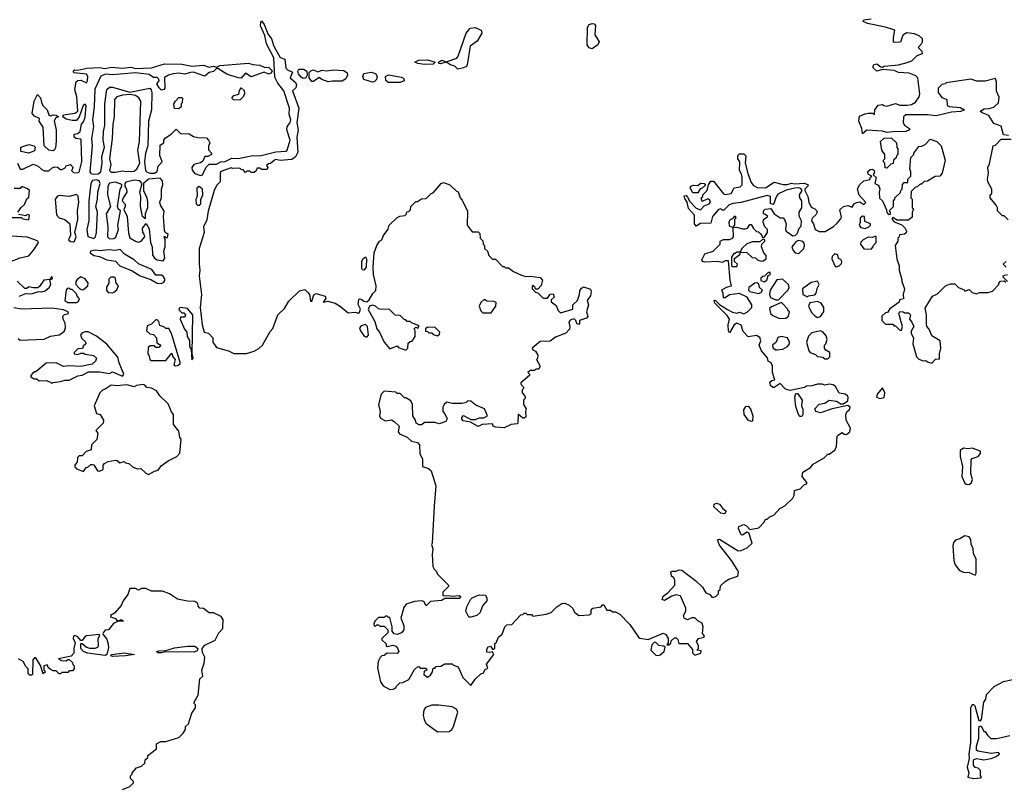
# Model space of a CAD drawing. Extents: x 2386897 to 2565480, y 579156 to 761880.
# Tile 88 of 191: x 2474272 to 2481087, y 657001 to 662328. Entities that reach past the tile are written whole.
import ezdxf

# ---------------------------------------------------------------- set-up
doc = ezdxf.new("R2010")
doc.units = 0

msp = doc.modelspace()

# ---------------------------------------------------------------- linework, layer by layer
at = {"layer": '0CON10XD'}
for points in [[(2475525, 661336.7), (2475477.5, 661325), (2475463.8, 661305), (2475466.1, 661286.1), (2475485, 661262.5), (2475525, 661250), (2475536.7, 661255), (2475562.9, 661307.1), (2475585, 661328), (2475635, 661327.3), (2475665, 661343.1), (2475695, 661346.9), (2475740, 661370), (2475785, 661366.5), (2475885, 661389.1), (2475935, 661386.7), (2476045, 661414.5), (2476115, 661418), (2476124.2, 661425.8), (2476144.2, 661495), (2476120.8, 661565), (2476122.9, 661587.1), (2476145, 661616.7), (2476150, 661635), (2476137.5, 661675), (2476140, 661715), (2476100, 661835), (2476058.6, 661888.6), (2476039.5, 661929.5), (2476031.4, 662065), (2475981.3, 662161.3), (2475969.4, 662219.4), (2475939.4, 662285), (2475940.6, 662309.4), (2475945, 662320), (2475964.2, 662295), (2475989.7, 662229.7), (2476015.5, 662195.5), (2476031.4, 662145), (2476075, 662067.5), (2476107.5, 662055), (2476115, 661993.3), (2476125, 661982), (2476160, 661965), (2476143.8, 661925), (2476180, 661895), (2476189.3, 661879.3), (2476183.8, 661856.2), (2476161.2, 661835), (2476203.3, 661715), (2476191.5, 661615), (2476198.9, 661565), (2476191.5, 661515), (2476198.6, 661411.4), (2476180.8, 661379.2), (2476155, 661361.2), (2476075, 661353.8), (2476045, 661360), (2476035, 661356.2), (2476008.3, 661331.7), (2475995, 661330), (2475981.7, 661318.3), (2475990, 661305), (2475985, 661290), (2475945, 661290), (2475935, 661300), (2475915, 661300), (2475908.3, 661281.7), (2475895, 661270), (2475875, 661270), (2475865, 661280), (2475845, 661280), (2475835, 661270), (2475818.3, 661288.3), (2475805, 661290), (2475795, 661300), (2475745, 661297.5), (2475735, 661302.5), (2475665, 661277.5), (2475660, 661265), (2475660, 661205), (2475635, 661180), (2475617.5, 661145), (2475577.7, 661002.3), (2475567.8, 660942.2), (2475544.3, 660895), (2475548.8, 660855), (2475513.6, 660745), (2475513.6, 660635), (2475520, 660595), (2475515.7, 660555), (2475530.8, 660425), (2475521.9, 660335), (2475534.3, 660215), (2475550, 660165), (2475578.3, 660158.3), (2475610, 660125), (2475610, 660095), (2475635, 660060), (2475717, 660037), (2475755, 660017.5), (2475843, 660017), (2475895, 660033.3), (2475928.3, 660051.7), (2475953.3, 660075), (2476005, 660170), (2476025, 660190), (2476060, 660285), (2476105, 660330), (2476135, 660380), (2476208.3, 660451.7), (2476245, 660460), (2476265, 660442.5), (2476277.5, 660425), (2476285, 660380), (2476295, 660380), (2476307.5, 660422.5), (2476325, 660432.5), (2476387.5, 660415), (2476391.7, 660398.3), (2476373, 660373), (2476405, 660380), (2476455, 660366.7), (2476493.6, 660343.6), (2476545, 660300), (2476595, 660302.5), (2476615, 660297.5), (2476625, 660302.5), (2476631.2, 660325), (2476615.7, 660355.7), (2476619.2, 660390.8), (2476625, 660396.7), (2476635, 660394.2), (2476655, 660380), (2476675, 660376.2), (2476691.7, 660388.3), (2476717, 660433), (2476737, 660453), (2476740, 660485), (2476721.2, 660565), (2476718.8, 660615), (2476726.7, 660715), (2476743.3, 660765), (2476762.5, 660795), (2476780, 660805), (2476790, 660835), (2476821.7, 660878.3), (2476830, 660905), (2476883, 660957), (2476903, 660967), (2476938.3, 660971.7), (2476950, 660985), (2476951.7, 660998.3), (2476965, 661000), (2476978.3, 661011.7), (2476980, 661035), (2477015, 661070), (2477025, 661070), (2477053, 661087), (2477085, 661090), (2477120, 661125), (2477135, 661130), (2477190, 661195), (2477205, 661200), (2477250, 661185), (2477295, 661140), (2477307, 661137), (2477320, 661095), (2477335, 661080), (2477371.7, 661001.7), (2477370, 660905), (2477405, 660860), (2477445, 660860), (2477458.3, 660848.3), (2477460, 660815), (2477477, 660797), (2477480, 660775), (2477490, 660765), (2477490, 660745), (2477510, 660725), (2477520, 660695), (2477545, 660670), (2477565, 660670), (2477615, 660620), (2477625, 660620), (2477635, 660610), (2477655, 660610), (2477690, 660585), (2477745, 660560), (2477775, 660550), (2477805, 660553.8), (2477874.2, 660544.2), (2477891.2, 660525), (2477882.5, 660487.5), (2477858.3, 660461.7), (2477841.7, 660461.7), (2477840, 660475), (2477825, 660487.5), (2477820, 660485), (2477820, 660465), (2477841.7, 660441.7), (2477858.3, 660438.3), (2477895, 660400), (2477925, 660400), (2477945, 660427.5), (2477965, 660430), (2477971.7, 660408.3), (2477951.7, 660388.3), (2477950, 660375), (2477985, 660350), (2478000, 660315), (2478015, 660300), (2478100, 660325), (2478100, 660355), (2478132.5, 660385), (2478147.5, 660425), (2478148.3, 660451.7), (2478160, 660470), (2478175, 660480), (2478223, 660463), (2478227.5, 660445), (2478222.3, 660417.7), (2478200, 660385), (2478208.8, 660355), (2478196.2, 660305), (2478205, 660272.5), (2478195, 660261.2), (2478147.5, 660245), (2478147.5, 660225), (2478141.7, 660218.3), (2478127.5, 660225), (2478122.5, 660245), (2478113.6, 660253.6), (2478105, 660256.7), (2478081.7, 660248.3), (2478072.5, 660235), (2478080, 660205), (2478077.5, 660185), (2478051.7, 660158.3), (2477980.3, 660129.7), (2477945, 660102.5), (2477875, 660100), (2477820, 660055), (2477823.6, 660043.6), (2477843, 660033), (2477857.5, 660005), (2477857, 659983), (2477850, 659975), (2477872.5, 659935), (2477872.5, 659925), (2477865, 659910), (2477845, 659910), (2477835, 659900), (2477805, 659900), (2477790, 659885), (2477800, 659875), (2477800, 659865), (2477740, 659815), (2477740, 659805), (2477760, 659785), (2477760, 659775), (2477750, 659765), (2477750, 659745), (2477767, 659727), (2477770, 659715), (2477770, 659705), (2477760, 659695), (2477760, 659665), (2477777.5, 659635), (2477772.5, 659615), (2477775, 659580), (2477765, 659570), (2477755, 659570), (2477721.7, 659598.3), (2477720, 659535), (2477715, 659530), (2477673, 659527), (2477626.4, 659503.6), (2477565, 659507.5), (2477550, 659515), (2477545, 659530), (2477473, 659527), (2477445, 659512.5), (2477391.7, 659541.7), (2477341.2, 659551.2), (2477333, 659563), (2477332.5, 659575), (2477345, 659587.5), (2477395, 659560), (2477425, 659560), (2477455, 659572.5), (2477485, 659572.5), (2477510, 659585), (2477490, 659635), (2477429.3, 659659.3), (2477395, 659687.5), (2477375, 659690), (2477361.7, 659678.3), (2477335, 659672.5), (2477265, 659672.5), (2477228.3, 659681.7), (2477210, 659665), (2477200, 659645), (2477200, 659615), (2477215, 659600), (2477230, 659565), (2477223, 659547), (2477175, 659530), (2477145, 659540), (2477075, 659540), (2477055, 659523.3), (2477037, 659523), (2477017.5, 659535), (2477012.5, 659555), (2476992.5, 659585), (2476990, 659665), (2476979.3, 659689.3), (2476945, 659710), (2476935, 659710), (2476905, 659740), (2476885, 659740), (2476875, 659750), (2476795, 659757.5), (2476773.3, 659735), (2476756.7, 659665), (2476766.7, 659615), (2476763.3, 659585), (2476770.7, 659570.7), (2476805, 659552.5), (2476845, 659557.5), (2476865, 659547.5), (2476900, 659515), (2476892.5, 659475), (2476901.7, 659461.7), (2476955, 659437.5), (2476985, 659410), (2477025, 659402.5), (2477040, 659385), (2477042.5, 659325), (2477060, 659285), (2477060, 659235), (2477101.7, 659221.7), (2477120, 659205), (2477151.7, 659101.7), (2477140.7, 658960.7), (2477127.5, 658705), (2477122.5, 658695), (2477132.5, 658665), (2477127.5, 658625), (2477133, 658543), (2477140, 658525), (2477158.3, 658508.3), (2477161.7, 658491.7), (2477240, 658415), (2477240, 658405), (2477200, 658365), (2477200, 658345), (2477205, 658340), (2477245, 658342.5), (2477265, 658336.7), (2477315, 658343.3), (2477326.7, 658335), (2477315, 658321.2), (2477215, 658322.5), (2477193, 658307), (2477115, 658301.2), (2477085, 658270), (2477070, 658300), (2477055, 658306.2), (2477005, 658301.9), (2476947.3, 658282.7), (2476931.2, 658258.8), (2476910, 658185), (2476932, 658135), (2476932, 658105), (2476915.8, 658084.2), (2476885, 658072.5), (2476865, 658077.5), (2476850, 658095), (2476850, 658125), (2476835, 658190), (2476825, 658190), (2476815, 658200), (2476805, 658200), (2476795, 658190), (2476755, 658190), (2476730, 658165), (2476722.5, 658145), (2476725, 658132.5), (2476735, 658130), (2476745, 658140), (2476755, 658140), (2476765, 658130), (2476795, 658130), (2476820, 658105), (2476820, 658085), (2476780, 658045), (2476780, 658035), (2476808.3, 658008.3), (2476810, 657995), (2476815, 657990), (2476855, 657997.5), (2476875, 657992.5), (2476888.3, 657978.3), (2476896.7, 657955), (2476885, 657940), (2476815, 657942.5), (2476795, 657927.5), (2476780, 657925), (2476767, 657913), (2476753.9, 657886.1), (2476748.3, 657841.7), (2476768.8, 657745), (2476787, 657717), (2476835, 657692.5), (2476857, 657693), (2476876.4, 657703.6), (2476880, 657715), (2476903, 657737), (2476925, 657740), (2476965, 657760), (2477005, 657830), (2477025, 657847.5), (2477035, 657850), (2477045, 657840), (2477085, 657840), (2477090, 657825), (2477071.7, 657818.3), (2477070, 657795), (2477095, 657777.5), (2477115, 657790), (2477130, 657815), (2477135, 657840), (2477145, 657840), (2477155, 657850), (2477187, 657853), (2477215, 657870), (2477265, 657870), (2477275, 657860), (2477308.3, 657848.3), (2477340, 657775), (2477395, 657720), (2477425, 657762.5), (2477465, 657800), (2477480, 657805), (2477495, 657830), (2477511.7, 657838.3), (2477503, 657867), (2477553.3, 657935), (2477545, 657952.5), (2477525, 657946.7), (2477505, 657950), (2477505, 657970), (2477515, 657987.5), (2477531.7, 657991.7), (2477545, 657970), (2477555, 657970), (2477561.7, 657978.3), (2477560, 658010), (2477570, 658015), (2477587.5, 658055), (2477612.5, 658075), (2477630, 658125), (2477645, 658140), (2477678.3, 658141.7), (2477741.7, 658208.3), (2477755, 658210), (2477765, 658220), (2477775, 658220), (2477785, 658210), (2477815, 658210), (2477825, 658200), (2477917, 658213), (2477950, 658225), (2477990, 658265), (2478025, 658287.5), (2478045, 658290), (2478076.4, 658276.4), (2478097.5, 658255), (2478114.1, 658224.1), (2478143, 658203), (2478215, 658207.5), (2478227.5, 658215), (2478228.3, 658241.7), (2478240, 658255), (2478297, 658263), (2478305, 658277.5), (2478315, 658277.5), (2478335, 658240), (2478361.7, 658241.7), (2478375, 658230), (2478395, 658230), (2478425, 658212.5), (2478495, 658142.5)], [(2481117, 661527), (2481081.7, 661531.7), (2481065, 661590), (2481015, 661610), (2480980, 661665), (2480933.3, 661683.3), (2480920, 661695), (2480948.3, 661711.7), (2480983, 661713), (2481015, 661722.5), (2481047, 661753), (2481051.7, 661791.7), (2481033.6, 661833.6), (2481032.5, 661895), (2481025, 661920), (2480955, 661902.5), (2480897, 661903), (2480855, 661916.7), (2480685, 661890), (2480677, 661883), (2480655, 661880), (2480630, 661855), (2480630, 661825), (2480655, 661790), (2480690, 661775), (2480692.5, 661735), (2480705, 661727.5), (2480785, 661720), (2480795, 661710), (2480805, 661710), (2480808.3, 661701.7), (2480785, 661693.3), (2480721.7, 661688.3), (2480615, 661662.5), (2480555, 661670), (2480405, 661670), (2480390, 661655), (2480387.5, 661615), (2480397, 661597), (2480430, 661575), (2480430, 661565), (2480406.4, 661553.6), (2480315, 661552.5), (2480275, 661546.2), (2480245, 661556.2), (2480135.9, 661564.1), (2480105, 661537.5), (2480100, 661575), (2480080, 661625), (2480085, 661660), (2480123, 661677), (2480145, 661680), (2480175, 661680), (2480188.3, 661671.7), (2480190, 661705), (2480213, 661737), (2480245, 661740), (2480253, 661733), (2480275, 661730), (2480335, 661747.5), (2480365, 661737.5), (2480415, 661736.7), (2480445, 661741.2), (2480473, 661757), (2480497.5, 661795), (2480502.5, 661815), (2480487.5, 661925), (2480475, 661940), (2480428.3, 661958.3), (2480355, 661963.3), (2480325, 661976.2), (2480245, 661982.5), (2480205, 661972.5), (2480180, 661995), (2480180, 662005), (2480185, 662017.5), (2480205, 662022.5), (2480231.7, 662001.7), (2480245, 662000), (2480255, 662007.5), (2480355, 662016.7), (2480415, 662032.5), (2480447, 662043), (2480485, 662080), (2480520, 662095), (2480518.3, 662108.3), (2480490, 662135), (2480515, 662160), (2480520, 662175), (2480520, 662195), (2480497, 662217), (2480465, 662230), (2480413, 662237), (2480385, 662220), (2480368.3, 662171.7), (2480325, 662170), (2480320, 662175), (2480320, 662205), (2480330, 662255), (2480265, 662276.2), (2480140.7, 662300.7), (2480110, 662315), (2480115, 662327.5), (2480166.4, 662333.6)], [(2477305, 661985.8), (2477285, 662007.1), (2477255, 662015.7), (2477225, 662033.8), (2477185, 662022.2), (2477172.5, 662025), (2477170, 662035), (2477195, 662048.6), (2477225, 662037.5), (2477297.2, 662062.8), (2477306.9, 662075), (2477362.2, 662235), (2477390.6, 662269.4), (2477425, 662273.8), (2477465.3, 662255.3), (2477470.6, 662235), (2477439.7, 662180.3), (2477389.5, 662145), (2477370, 662015), (2477364.2, 662005), (2477345, 661994.5), (2477305, 661985.8)], [(2478235, 662127.5), (2478215, 662133.1), (2478200.9, 662155), (2478202.7, 662275), (2478215, 662294.4), (2478235, 662301.8), (2478249.3, 662299.3), (2478257.7, 662287.7), (2478253.9, 662223.9), (2478284.2, 662175), (2478274, 662155), (2478245, 662132.5), (2478235, 662127.5)], [(2477075, 662017.5), (2477027.5, 662025), (2477006.7, 662035), (2477032, 662048), (2477095, 662049.1), (2477147.5, 662035), (2477135, 662021.4), (2477075, 662017.5)], [(2474256.7, 661335), (2474275, 661292.5), (2474295, 661293.3), (2474365, 661327.5), (2474400, 661315), (2474425, 661290), (2474445, 661282.5), (2474475, 661282.5), (2474497, 661303), (2474515, 661310), (2474535, 661307.5), (2474555, 661290), (2474565, 661290), (2474586.7, 661303.3), (2474595, 661317.5), (2474625, 661326.7), (2474642.5, 661305), (2474630, 661285), (2474645, 661270), (2474673, 661267), (2474685, 661272.5), (2474703.6, 661346.4), (2474697.5, 661495), (2474695, 661500), (2474660, 661505), (2474650, 661515), (2474650, 661535), (2474675, 661540), (2474690, 661555), (2474700, 661605), (2474715, 661620), (2474726.6, 661653.4), (2474732.3, 661732.3), (2474725, 661743.3), (2474712, 661735), (2474683.3, 661655), (2474665, 661630), (2474635, 661630), (2474595, 661640), (2474570, 661655), (2474575, 661670), (2474655, 661680), (2474674, 661696), (2474668.1, 661795), (2474653.3, 661845), (2474663, 661897), (2474675, 661907.5), (2474695, 661910), (2474735, 661892), (2474742, 661905), (2474744, 661935), (2474735, 661950), (2474650.5, 661960.5), (2474643.8, 661965), (2474643.8, 661975), (2474655, 661980), (2474675, 661978.8), (2474737.3, 661992.7), (2474825, 661996.7), (2474865, 661990), (2474905, 662000), (2474985, 661992.5), (2475045, 662000), (2475075, 661990), (2475185, 661993.8), (2475275, 662022.5), (2475395, 662020), (2475465, 662006.7), (2475544.1, 662014.1), (2475585, 662000), (2475615, 662007.5), (2475635, 662000), (2475658.3, 662011.7), (2475855, 662027.5), (2475885, 662017.5), (2475935, 662012.5), (2475965, 662000), (2475997.6, 661997.6), (2476018.8, 661975), (2476012.5, 661957.5), (2475995, 661950), (2475965, 661963.8), (2475875, 661932.5), (2475835, 661957.5), (2475805, 661922.5), (2475785, 661926.2), (2475705, 661951.2), (2475645, 661990), (2475635, 661990), (2475615, 661970), (2475585, 661962.5), (2475555, 661936.7), (2475475, 661963.8), (2475455, 661963.3), (2475415, 661950), (2475375, 661958.8), (2475335, 661953.8), (2475302.5, 661945), (2475275, 661927.5), (2475277.5, 661855), (2475270, 661845), (2475255, 661840), (2475237, 661857), (2475222.5, 661885), (2475237.5, 661905), (2475236.4, 661916.4), (2475225, 661927.5), (2475198.3, 661928.3), (2475168.3, 661948.3), (2475075, 661959.2), (2474915, 661947.1), (2474865, 661950), (2474835, 661937.5), (2474793.2, 661846.8), (2474787.5, 661725), (2474775.7, 661635), (2474782.3, 661587.7), (2474770.6, 661505), (2474773.1, 661455), (2474757.5, 661275), (2474763.9, 661263.9), (2474785, 661258.8), (2474815, 661261.2), (2474833.3, 661275), (2474843.8, 661335), (2474840.7, 661380.7), (2474858.8, 661445), (2474850.8, 661495), (2474852, 661555), (2474861.2, 661595), (2474861.2, 661745), (2474876.2, 661845), (2474895, 661861.2), (2474915, 661862), (2475035, 661826.7), (2475173.3, 661853.3), (2475183.3, 661843.3), (2475186.2, 661825), (2475183.8, 661705), (2475163.8, 661625), (2475160, 661455), (2475143.3, 661405), (2475136.7, 661345), (2475143.9, 661283.9), (2475155, 661272.5), (2475175, 661266.7), (2475205, 661266.7), (2475223.6, 661276.4), (2475231.2, 661315), (2475257.5, 661345), (2475243, 661387), (2475245, 661460), (2475270, 661475), (2475270, 661495), (2475280.7, 661509.3), (2475320, 661535), (2475355, 661570), (2475385, 661540), (2475445, 661537.5), (2475475, 661520), (2475505, 661512.5), (2475565, 661510), (2475580, 661495), (2475587.5, 661475), (2475578.3, 661451.7), (2475578.3, 661428.3), (2475600, 661405), (2475600, 661395), (2475575, 661380), (2475555, 661380), (2475540.7, 661349.3), (2475525, 661336.7)], [(2476235, 661920), (2476219.5, 661929.5), (2476202.2, 661952.2), (2476198.3, 661971.7), (2476205, 661986.7), (2476236.1, 661986.1), (2476260.7, 661970.7), (2476262.5, 661945), (2476253.3, 661926.7), (2476245, 661922.5), (2476235, 661920)], [(2476407, 661897), (2476363, 661913), (2476345, 661927.5), (2476305, 661900), (2476295, 661900), (2476276.7, 661925), (2476276.7, 661963.3), (2476287.5, 661975), (2476305, 661981.2), (2476335, 661967.5), (2476365, 661978.8), (2476395, 661973.3), (2476445, 661982), (2476515, 661976.7), (2476539.2, 661959.2), (2476540.8, 661945), (2476530.8, 661919.2), (2476505, 661903.3), (2476437, 661903), (2476407, 661897)], [(2476715, 661896.2), (2476653.9, 661913.9), (2476646.7, 661935), (2476653.3, 661955), (2476705, 661964.2), (2476735, 661956.7), (2476745.9, 661934.1), (2476741.2, 661915), (2476725, 661898.8), (2476715, 661896.2)], [(2476822.3, 661892.3), (2476806.1, 661906.1), (2476804.3, 661935.7), (2476825, 661947.5), (2476915, 661930.8), (2476930.5, 661920.5), (2476933.3, 661905), (2476905, 661894), (2476822.3, 661892.3)], [(2475795, 661770), (2475753, 661773), (2475740, 661785), (2475755, 661802.5), (2475788.3, 661811.7), (2475793, 661837), (2475805, 661857.5), (2475827, 661837), (2475827.5, 661815), (2475820, 661795), (2475795, 661770)], [(2474505, 661421.2), (2474475, 661424), (2474442.5, 661455), (2474433.9, 661583.9), (2474407.5, 661625), (2474410, 661645), (2474375, 661660), (2474358.3, 661678.3), (2474372.5, 661765), (2474395, 661810), (2474417, 661787), (2474422.5, 661755), (2474433.6, 661733.6), (2474462.5, 661705), (2474475, 661670), (2474485, 661662.5), (2474505, 661670), (2474525, 661667.5), (2474540, 661655), (2474521.7, 661648.3), (2474511.2, 661628.8), (2474523.8, 661565), (2474524, 661485), (2474519.3, 661440.7), (2474513.8, 661426.2), (2474505, 661421.2)], [(2474935, 661273.8), (2474985, 661281.2), (2475015, 661276.2), (2475065, 661280), (2475083.6, 661296.4), (2475103.3, 661335), (2475090, 661425), (2475101.2, 661485), (2475111.2, 661765), (2475097.7, 661787.7), (2475075, 661803.3), (2475035, 661810), (2474983.6, 661806.4), (2474945, 661793.8), (2474928.8, 661775), (2474926.2, 661655), (2474916, 661605), (2474912, 661505), (2474894, 661365), (2474903.3, 661325), (2474893.3, 661285), (2474905, 661273.8), (2474935, 661273.8)], [(2475375, 661710), (2475343.6, 661713.6), (2475340, 661745), (2475350, 661765), (2475375, 661790), (2475395, 661790), (2475400, 661785), (2475397, 661753), (2475390, 661745), (2475390, 661725), (2475375, 661710)], [(2478495, 658142.5), (2478554.2, 658054.2), (2478565, 658046.2), (2478623, 658037), (2478725, 658082.5), (2478745, 658072.5), (2478760, 658045), (2478760, 658015), (2478751.7, 658001.7), (2478765, 658000), (2478778.3, 658011.7), (2478781.7, 658028.3), (2478805, 658050), (2478815, 658050), (2478826.7, 658036.7), (2478835, 658010), (2478895, 658010), (2478928.3, 657968.3), (2478930, 657945), (2478945, 657930), (2478987, 657943), (2478988.3, 657958.3), (2478960, 657965), (2478970, 657975), (2478970, 657995), (2478957.5, 658025), (2478970, 658045), (2479010, 658055), (2479010, 658065), (2478998.3, 658078.3), (2479002.5, 658125), (2478995, 658150), (2478965, 658167.5), (2478945, 658187.5), (2478925, 658187.5), (2478895, 658173.3), (2478872.5, 658185), (2478867.5, 658205), (2478882.5, 658235), (2478882.5, 658255), (2478845, 658340), (2478813.9, 658346.1), (2478785, 658337.5), (2478735, 658307.5), (2478720, 658315), (2478725, 658337.5), (2478759.3, 658360.7), (2478806.7, 658415), (2478806.4, 658446.4), (2478800, 658465), (2478783.3, 658475), (2478780, 658505), (2478788.3, 658511.7), (2478815, 658510), (2478835, 658520), (2478855, 658516.7), (2478953, 658443), (2478999.3, 658399.3), (2479020.7, 658360.7), (2479048.3, 658348.3), (2479061.7, 658331.7), (2479075, 658330), (2479090, 658335), (2479110, 658355), (2479110, 658375), (2479120, 658385), (2479121.7, 658408.3), (2479155, 658440), (2479180, 658455), (2479243, 658477), (2479248, 658505), (2479238.3, 658521.7), (2479199.2, 658585), (2479115, 658690), (2479102.5, 658727.5), (2479115, 658732.5), (2479245, 658651.2), (2479265, 658653.3), (2479308.3, 658671.7), (2479342.5, 658705), (2479320, 658775), (2479305, 658780), (2479275, 658760), (2479265, 658762.5), (2479247.5, 658805), (2479250, 658820), (2479285, 658833.3), (2479302.5, 658825), (2479325, 658800), (2479388.3, 658811.7), (2479425, 658850), (2479435, 658870), (2479445, 658870), (2479460, 658885), (2479495, 658900), (2479532.5, 658945), (2479568, 658962), (2479622.5, 659015), (2479632.5, 659035), (2479635, 659070), (2479675, 659080), (2479705, 659110), (2479720, 659115), (2479720, 659125), (2479687.5, 659165), (2479692.5, 659195), (2479745, 659227.5), (2479765, 659252.5), (2479840, 659295), (2479865, 659320), (2479875, 659320), (2479915, 659347.5), (2479926.1, 659373.9), (2479930, 659445), (2479940, 659455), (2479965, 659470), (2479978.3, 659458.3), (2479995, 659457.5), (2480017.5, 659475), (2480021.7, 659501.7), (2479992.5, 659555), (2479990, 659595), (2479996.4, 659613.6), (2480015, 659630), (2480020, 659645), (2480005, 659657.5), (2479895.9, 659634.1), (2479815, 659607.1), (2479782.5, 659615), (2479776.7, 659635), (2479805, 659666.2), (2479846, 659674), (2479875, 659693.3), (2479925, 659686.7), (2479955, 659670), (2479975, 659670), (2480005, 659690), (2480007.5, 659715), (2480002.5, 659725), (2479985, 659736.7), (2479945, 659742.5), (2479918.3, 659788.3), (2479901.7, 659801.7), (2479875, 659806.2), (2479845, 659797.5), (2479826.1, 659806.1), (2479793.9, 659806.1), (2479755, 659792.5), (2479718.3, 659791.7), (2479705, 659782.5), (2479605, 659762.5), (2479571.7, 659771.7), (2479535, 659810), (2479495, 659782.5), (2479485, 659782.5), (2479470, 659795), (2479465, 659820), (2479478.3, 659831.7), (2479500, 659835), (2479482.5, 659885), (2479483, 659933), (2479473.3, 659953.3), (2479453.3, 659965), (2479448.3, 659988.3), (2479407.5, 660035), (2479390, 660075), (2479402.5, 660105), (2479395, 660127.5), (2479373, 660143), (2479313.9, 660133.9), (2479278.8, 660168.8), (2479265, 660212.5), (2479235, 660226.7), (2479217.5, 660215), (2479185, 660160), (2479177.5, 660175), (2479176.7, 660215), (2479185.9, 660255.9), (2479170, 660280), (2479083.3, 660365), (2479080, 660385), (2479085, 660387.5), (2479117, 660357), (2479171.7, 660321.7), (2479205, 660303.3), (2479235, 660296.7), (2479255, 660302.5), (2479285, 660292.5), (2479310, 660305), (2479340, 660335), (2479340, 660355), (2479307.7, 660407.7), (2479255, 660433.3), (2479185, 660422.5), (2479155, 660402.5), (2479143.3, 660403.3), (2479141.7, 660431.7), (2479131.7, 660458.3), (2479165, 660477.5), (2479200, 660485), (2479190, 660525), (2479178.3, 660658.3), (2479155, 660660), (2479135, 660647.5), (2479105, 660653.3), (2479015, 660650), (2479000, 660655), (2478992.5, 660665), (2479015, 660707.5), (2479072.5, 660725), (2479120, 660775), (2479120, 660795), (2479143.6, 660806.4), (2479185, 660806), (2479206.2, 660815), (2479213.9, 660826.1), (2479210, 660890), (2479235, 660892.5), (2479275, 660880), (2479295, 660880), (2479310, 660885), (2479325, 660910), (2479335, 660910), (2479351.7, 660881.7), (2479371.7, 660861.7), (2479385, 660860), (2479398.3, 660848.3), (2479410, 660835), (2479411.7, 660821.7), (2479425, 660820), (2479447.5, 660855), (2479447.5, 660875), (2479430, 660895), (2479417.5, 660925), (2479420, 660945), (2479450, 660965), (2479435, 660980), (2479420, 660985), (2479420, 661005), (2479433, 661017), (2479471.7, 661021.7), (2479493.6, 660983.6), (2479535, 660956.7), (2479556.2, 660956.2), (2479566.7, 660945), (2479576.7, 660915), (2479572.5, 660875), (2479577.5, 660865), (2479623, 660833), (2479640, 660835), (2479655, 660850), (2479667.5, 660885), (2479681.7, 660898.3), (2479683.3, 660935), (2479668.3, 660968.3), (2479667.5, 660995), (2479686.7, 661025), (2479686.7, 661075), (2479672.5, 661095), (2479670, 661115), (2479687.5, 661145), (2479679.3, 661159.3), (2479665, 661163.3), (2479637, 661163), (2479577.5, 661147.5), (2479520.7, 661119.3), (2479508.3, 661101.7), (2479495, 661060), (2479485, 661050), (2479470, 661055), (2479470, 661105), (2479445, 661110), (2479266.4, 661063.6), (2479210, 661055), (2479183.9, 661046.1), (2479145, 661010), (2479135, 661010), (2479125, 661020), (2479110, 661015), (2479067.5, 660965), (2479055, 660920), (2478983.6, 660916.4), (2478955, 660900), (2478943.3, 660915), (2478943.3, 660975), (2478901.7, 661021.7), (2478892.5, 661065), (2478875, 661090), (2478871.7, 661108.3), (2478885, 661110), (2478895, 661100), (2478910.7, 661070.7), (2478953.8, 661023.8), (2478985, 661012.5), (2479010.7, 661039.3), (2479045, 661053.3), (2479052.5, 661065), (2479050, 661080), (2479035, 661087.5), (2478995, 661070), (2478990, 661095), (2479000, 661105), (2479000, 661115), (2479030, 661145), (2479040, 661185), (2479055, 661210), (2479075, 661210), (2479143.6, 661123.6), (2479155, 661117.5), (2479197.5, 661125), (2479216.4, 661163.6), (2479259.3, 661170.7), (2479272.5, 661185), (2479273.3, 661235), (2479268.8, 661258.8), (2479253.3, 661285), (2479257.5, 661345), (2479242.5, 661365), (2479243, 661387), (2479255, 661400), (2479285, 661400), (2479297.5, 661385), (2479293.3, 661335), (2479313, 661263), (2479335, 661200), (2479350.7, 661180.7), (2479377, 661167), (2479435, 661163.8), (2479495, 661202.5), (2479557, 661187), (2479585, 661186.7), (2479615, 661196.7), (2479635, 661192.5), (2479705, 661196.2), (2479730, 661185), (2479727.5, 661175), (2479707.5, 661155), (2479707.5, 661145), (2479726.7, 661105), (2479733.3, 661065), (2479750.7, 661030.7), (2479775, 661020), (2479788.3, 661008.3), (2479792.5, 660995), (2479783, 660977), (2479756.7, 660955), (2479753.3, 660935), (2479767.5, 660915), (2479777.5, 660875), (2479805, 660862.5), (2479847, 660863), (2479905, 660897.5), (2479929.3, 660920.7), (2479953.6, 660946.4), (2479959.3, 660960.7), (2479948.3, 661011.7), (2479973.9, 661036.1), (2480005, 661042.5), (2480035, 661030), (2480047.5, 661052.5), (2480065, 661063.3), (2480086.7, 661066.7), (2480115, 661050), (2480128.3, 661061.7), (2480082.5, 661112.5), (2480070, 661155), (2480084.2, 661185.8), (2480115, 661212.5), (2480157.5, 661222.5), (2480161.7, 661238.3), (2480170, 661245), (2480147, 661257), (2480140, 661275), (2480158.3, 661291.7), (2480175, 661293.3), (2480187.5, 661285), (2480189.3, 661270.7), (2480180, 661255), (2480200, 661235), (2480190, 661195), (2480213.6, 661183.6), (2480221.7, 661171.7), (2480226.7, 661155), (2480220, 661135), (2480222.5, 661092.5), (2480243.6, 661073.6), (2480271.7, 661011.7), (2480273, 660993), (2480285, 660980), (2480298.3, 660981.7), (2480300, 660995), (2480290, 661005), (2480310, 661025), (2480320, 661035), (2480320, 661075), (2480330, 661085), (2480330, 661095), (2480368.3, 661131.7), (2480370, 661145), (2480380, 661155), (2480381.7, 661188.3), (2480395, 661200), (2480418.3, 661201.7), (2480420, 661225), (2480440, 661245), (2480440, 661275), (2480432.5, 661295), (2480440, 661375), (2480460, 661395), (2480460, 661405), (2480495, 661450), (2480517, 661453), (2480540, 661465), (2480575, 661500), (2480620, 661485), (2480650, 661455), (2480677.5, 661355), (2480657.5, 661265), (2480640, 661245), (2480608.3, 661241.7), (2480555, 661210), (2480531.7, 661208.3), (2480515, 661190), (2480505, 661190), (2480485, 661170), (2480471.7, 661168.3), (2480441.7, 661138.3), (2480440, 661095), (2480450, 661085), (2480450, 661025), (2480457.5, 661015), (2480450, 660995), (2480448.3, 660961.7), (2480425, 660940), (2480345, 660940), (2480315, 660960), (2480310, 660955), (2480310, 660945), (2480325, 660930), (2480378.3, 660908.3), (2480398.3, 660888.3), (2480410, 660865), (2480408.3, 660851.7), (2480397, 660843), (2480361.7, 660838.3), (2480360, 660825), (2480350, 660815), (2480350, 660795), (2480332.5, 660765), (2480343.6, 660673.6), (2480358.8, 660625), (2480358.8, 660595), (2480378.3, 660528.3), (2480376.7, 660515), (2480396.2, 660465), (2480387.5, 660425), (2480390, 660395), (2480361.7, 660388.3), (2480358.3, 660371.7), (2480295, 660327.5), (2480278.3, 660301.7), (2480265, 660300), (2480240, 660275), (2480240, 660245), (2480265, 660220), (2480315, 660220), (2480325, 660210), (2480335, 660210), (2480365, 660180), (2480375, 660180), (2480382.5, 660205), (2480357.5, 660295), (2480365, 660307.5), (2480387, 660307), (2480398.3, 660298.3), (2480425, 660300), (2480437.5, 660285), (2480430, 660255), (2480447.5, 660235), (2480460, 660205), (2480441.7, 660171.7)], [(2480275, 661300), (2480261.7, 661301.7), (2480260, 661335), (2480250, 661345), (2480250, 661355), (2480260, 661365), (2480260, 661395), (2480240, 661425), (2480230, 661485), (2480255, 661507.5), (2480305, 661510), (2480340, 661475), (2480343, 661443), (2480350, 661435), (2480350, 661395), (2480340, 661385), (2480338.3, 661371.7), (2480320, 661355), (2480318.3, 661331.7), (2480301.7, 661328.3), (2480275, 661300)], [(2481113, 660943), (2481085, 660970), (2481075, 660970), (2481040, 661005), (2481040, 661025), (2481030, 661045), (2480990, 661095), (2480990, 661115), (2481000, 661125), (2481000, 661155), (2480972.5, 661205), (2480970, 661225), (2480977.5, 661265), (2480972.5, 661305), (2480985, 661330), (2481010, 661455), (2481025, 661460), (2481065, 661500), (2481135, 661500)], [(2474335, 661403.3), (2474280, 661415), (2474280, 661445), (2474335, 661463.3), (2474370, 661455), (2474380, 661445), (2474375, 661420), (2474335, 661403.3)], [(2475265, 660660), (2475276.4, 660676.4), (2475271.2, 660725), (2475278.8, 660755), (2475280, 660805), (2475272.5, 660825), (2475275, 660830), (2475285, 660820), (2475295, 660820), (2475300, 660845), (2475281.7, 660851.7), (2475275, 660870), (2475267.5, 660965), (2475273, 661003), (2475246.2, 661045), (2475242, 661065), (2475253.8, 661096.2), (2475254, 661155), (2475263.3, 661185), (2475261.7, 661211.7), (2475245, 661230), (2475165, 661224), (2475130, 661195), (2475130, 661145), (2475152.5, 661095), (2475156.2, 661065), (2475156.7, 661025), (2475140, 660985), (2475140, 660950), (2475122.5, 660965), (2475107.5, 661035), (2475110, 661105), (2475103.3, 661135), (2475120, 661195), (2475105, 661213.3), (2475065, 661218), (2475007, 661203), (2475000, 661195), (2475000, 661175), (2475012.5, 661155), (2475013.3, 661135), (2474987.5, 661095), (2474982.5, 661075), (2475001.7, 661051.7), (2475002.5, 661035), (2474992.5, 661015), (2475016.8, 660966.8), (2475025, 660850), (2475035, 660818.8), (2475075, 660794.3), (2475095, 660788.8), (2475113.9, 660796.1), (2475137.5, 660825), (2475133.6, 660843.6), (2475123.8, 660855), (2475123.3, 660885), (2475148.3, 660918.3), (2475169.3, 660879.3), (2475176.7, 660785), (2475188.8, 660755), (2475190.7, 660700.7), (2475205, 660676.7), (2475225, 660666.2), (2475265, 660660)], [(2474260, 660995), (2474281.7, 661028.3), (2474305, 661050), (2474321.7, 661088.3), (2474335, 661100), (2474340, 661145), (2474327, 661157), (2474295, 661170), (2474285, 661170), (2474275, 661160), (2474235, 661160)], [(2474785, 660813.3), (2474796.7, 660825), (2474803.3, 660855), (2474810, 660995), (2474800, 661035), (2474812, 661085), (2474813.6, 661136.4), (2474828.8, 661195), (2474821.7, 661211.7), (2474805, 661218.8), (2474775.9, 661214.1), (2474764.2, 661195), (2474751.4, 661075), (2474750, 660935), (2474738, 660875), (2474745, 660827.5), (2474785, 660813.3)], [(2474895, 660811.2), (2474925, 660812.5), (2474937.5, 660822.5), (2474955.8, 660875), (2474951.2, 660905), (2474970, 661005), (2474955, 661020), (2474950, 661035), (2474967.5, 661155), (2474980, 661175), (2474978.3, 661188.3), (2474935, 661203.8), (2474893.9, 661196.1), (2474883.3, 661175), (2474880, 661115), (2474900, 661035), (2474871.2, 660985), (2474883.3, 660895), (2474880, 660825), (2474895, 660811.2)], [(2475515, 661043.3), (2475527, 661053), (2475527.3, 661082.7), (2475540, 661115), (2475537.5, 661155), (2475515, 661172.5), (2475498.3, 661161.7), (2475500, 661105), (2475492.5, 661085), (2475493, 661053), (2475503.3, 661043.3), (2475515, 661043.3)], [(2478965, 661130), (2478930.7, 661130.7), (2478912.5, 661165), (2478917.5, 661175), (2478935, 661182.5), (2478965, 661180), (2478985, 661197.5), (2479010, 661195), (2479018.3, 661181.7), (2478997, 661163), (2478981.7, 661158.3), (2478965, 661130)], [(2474645, 660791.2), (2474652.5, 660795), (2474662.5, 660825), (2474653.3, 660855), (2474674, 660945), (2474672.5, 661005), (2474681.9, 661065), (2474677.5, 661107.5), (2474665, 661117.5), (2474615, 661103.3), (2474545, 661110), (2474533.8, 661106.2), (2474517.5, 661085), (2474528.3, 660978.3), (2474545, 660957.5), (2474585, 660944), (2474620, 660915), (2474623.9, 660836.1), (2474610, 660805), (2474625, 660792), (2474645, 660791.2)], [(2474185, 660960), (2474285, 660960), (2474295, 660950), (2474335, 660942.5), (2474340, 660975), (2474325, 660980), (2474315, 660970), (2474265, 660980)], [(2479205, 660890), (2479185, 660900), (2479183.6, 660926.4), (2479190, 660945), (2479208.3, 660951.7), (2479225, 660970), (2479230, 660955), (2479220, 660945), (2479220, 660905), (2479205, 660890)], [(2480125, 660882.5), (2480150, 660895), (2480160, 660905), (2480160, 660915), (2480120.7, 660930.7), (2480120, 660965), (2480105, 660967.5), (2480090, 660955), (2480090, 660925), (2480082.5, 660905), (2480095, 660890), (2480125, 660882.5)], [(2474205, 660651.2), (2474275, 660680), (2474335.6, 660694.4), (2474371.2, 660735), (2474402.5, 660785), (2474397.5, 660795), (2474377.5, 660805), (2474325, 660822.5), (2474215, 660830)], [(2480165, 660740), (2480180, 660755), (2480181.7, 660768.3), (2480200, 660785), (2480200, 660825), (2480195, 660830), (2480175, 660820), (2480145, 660822.5), (2480110, 660805), (2480093, 660787), (2480092.5, 660775), (2480115, 660742.5), (2480165, 660740)], [(2479235, 660620), (2479240, 660635), (2479220, 660655), (2479220, 660675), (2479260, 660705), (2479260, 660720), (2479305, 660717.5), (2479343, 660683), (2479365, 660680), (2479380, 660665), (2479398.3, 660658.3), (2479415, 660657.5), (2479438.3, 660671.7), (2479440, 660695), (2479422.5, 660715), (2479407.5, 660755), (2479410, 660775), (2479430, 660795), (2479430, 660805), (2479415, 660810), (2479395, 660790), (2479345, 660790), (2479305, 660776.2), (2479270, 660745), (2479260, 660720), (2479235, 660720), (2479225, 660710), (2479215, 660710), (2479200, 660685), (2479200, 660625), (2479205, 660620), (2479235, 660620)], [(2479665, 660710), (2479700, 660745), (2479703.3, 660765), (2479701.7, 660781.7), (2479693, 660793), (2479665, 660800), (2479647, 660793), (2479617.5, 660755), (2479625, 660730), (2479640, 660715), (2479665, 660710)], [(2475255, 660501.2), (2475269.5, 660510.5), (2475276.1, 660523.9), (2475276.2, 660535), (2475265, 660553.3), (2475255, 660558.8), (2475215, 660560), (2475187.9, 660597.9), (2475095, 660638.8), (2475065, 660666.7), (2474997.5, 660705), (2474967, 660737), (2474935, 660731.2), (2474885, 660736), (2474835, 660728.8), (2474795, 660733.8), (2474762.5, 660725), (2474761.2, 660715), (2474785, 660695.8), (2474825, 660688), (2474875, 660666), (2474936.2, 660656.2), (2474965, 660624), (2475050, 660590), (2475106.7, 660555), (2475179.1, 660529.1), (2475225, 660504.3), (2475255, 660501.2)], [(2476655, 660594.3), (2476645, 660596.2), (2476640.6, 660605), (2476641.5, 660655), (2476650.8, 660675), (2476665, 660685.8), (2476673.9, 660673.9), (2476671.4, 660615), (2476655, 660594.3)], [(2479925, 660617.5), (2479945, 660623.3), (2479960.7, 660639.3), (2479962.5, 660655), (2479955, 660667.5), (2479940, 660675), (2479935, 660700), (2479915, 660707.5), (2479895, 660690), (2479893, 660673), (2479913.6, 660623.6), (2479925, 660617.5)], [(2481100, 660615), (2481080, 660635), (2481100, 660655)], [(2474270, 660415), (2474315, 660432.5), (2474355, 660430), (2474405, 660447.5), (2474425, 660443.3), (2474448.3, 660451.7), (2474477.5, 660475), (2474487.5, 660495), (2474480, 660530), (2474500, 660535), (2474495, 660550), (2474480, 660530), (2474440, 660525), (2474409.3, 660480.7), (2474397, 660473), (2474365, 660472.5), (2474335, 660480), (2474321.7, 660468.3), (2474308.3, 660468.3), (2474255, 660517.5)], [(2474705, 660457.5), (2474715, 660460), (2474743, 660487), (2474747.5, 660505), (2474726.7, 660535), (2474695, 660548), (2474669.3, 660530.7), (2474660, 660515), (2474660, 660495), (2474686.4, 660466.4), (2474705, 660457.5)], [(2474915, 660437.5), (2474925, 660442.5), (2474945, 660457.5), (2474957.5, 660485), (2474940, 660505), (2474935, 660537.5), (2474925, 660546.2), (2474903.6, 660546.4), (2474888.3, 660531.7), (2474890, 660505), (2474873, 660477), (2474872.5, 660455), (2474885, 660440), (2474915, 660437.5)], [(2479425, 660513.3), (2479442.5, 660525), (2479451.7, 660558.3), (2479470, 660565), (2479465, 660580), (2479450, 660575), (2479428.3, 660551.7), (2479415, 660550), (2479401.7, 660538.3), (2479401.7, 660521.7), (2479425, 660513.3)], [(2481110, 660515), (2481080, 660545), (2481081.7, 660558.3), (2481110, 660565)], [(2474605, 660370), (2474665, 660371.2), (2474679.3, 660380.7), (2474687, 660397), (2474670, 660415), (2474665, 660430), (2474635, 660460), (2474625, 660460), (2474615, 660470), (2474601.7, 660468.3), (2474593.6, 660456.4), (2474584.3, 660384.3), (2474605, 660370)], [(2479385, 660433.3), (2479405, 660440), (2479412.5, 660455), (2479393.3, 660473.3), (2479387.5, 660497.5), (2479377.5, 660507.5), (2479360, 660505), (2479320, 660475), (2479317.5, 660455), (2479325, 660447.5), (2479385, 660433.3)], [(2479525, 660390), (2479591.2, 660458.8), (2479598.8, 660475), (2479593.8, 660495), (2479551.7, 660531.7), (2479511.7, 660528.3), (2479467.5, 660455), (2479462.5, 660425), (2479470, 660405), (2479505, 660390), (2479525, 660390)], [(2479725, 660410), (2479733, 660417), (2479775, 660422.5), (2479786, 660434), (2479792.5, 660467.5), (2479806.2, 660495), (2479795, 660517.5), (2479750.5, 660509.5), (2479690, 660465), (2479692.5, 660425), (2479725, 660410)], [(2480441.7, 660171.7), (2480442.5, 660155), (2480457.5, 660125), (2480453.9, 660083.9), (2480480, 659995), (2480495, 659977.5), (2480525, 659967.5), (2480545, 659970), (2480555, 659960), (2480585, 659950), (2480611.7, 659978.3), (2480638.3, 659981.7), (2480637.5, 660015), (2480646.7, 660055), (2480643.3, 660105), (2480585, 660140), (2480567, 660187), (2480550, 660205), (2480547.5, 660225), (2480547.5, 660285), (2480538.3, 660331.7), (2480590, 660415), (2480625, 660430), (2480680, 660485), (2480715, 660500), (2480745, 660500), (2480770, 660475), (2480808.3, 660458.3), (2480815, 660450), (2480845, 660460), (2480865, 660440), (2480895, 660430), (2480915, 660440), (2480975, 660440), (2481005, 660450), (2481050, 660495), (2481050, 660505), (2481061.7, 660518.3), (2481085, 660520), (2481095, 660510)], [(2475465, 659972.5), (2475472.5, 659985), (2475466.7, 660015), (2475470, 660285), (2475435, 660330), (2475383.6, 660336.4), (2475373.6, 660326.4), (2475377.5, 660315), (2475395, 660300), (2475408.3, 660298.3), (2475420, 660285), (2475415, 660270), (2475385, 660270), (2475383.8, 660255), (2475413.3, 660185), (2475430, 660165), (2475432.5, 660135), (2475447, 660107), (2475447.5, 660065), (2475460, 660045), (2475465, 659972.5)], [(2476945, 660040), (2476960, 660055), (2476961.7, 660088.3), (2476975, 660100), (2476988.3, 660101.7), (2477010, 660135), (2477010, 660175), (2477001.7, 660188.3), (2477015, 660200), (2477028.3, 660191.7), (2477038.3, 660208.3), (2476985, 660230), (2476975, 660240), (2476955, 660240), (2476945, 660250), (2476935, 660250), (2476905, 660280), (2476871.7, 660281.7), (2476830, 660325), (2476775, 660322.5), (2476755, 660327.5), (2476736.1, 660346.1), (2476715, 660352.5), (2476694, 660346), (2476685, 660322.5), (2476729.5, 660239.5), (2476745, 660187.5), (2476762, 660165), (2476795, 660096.2), (2476835, 660050), (2476885, 660070), (2476895, 660060), (2476945, 660040)], [(2477478.3, 660298.3), (2477535, 660300), (2477567.5, 660345), (2477570, 660370), (2477553, 660377), (2477505, 660380), (2477495, 660390), (2477485, 660390), (2477465, 660370), (2477452.5, 660345), (2477463, 660313), (2477478.3, 660298.3)], [(2479530.7, 660260.7), (2479575, 660262.5), (2479592.5, 660275), (2479600, 660305), (2479590, 660315), (2479590, 660325), (2479545, 660370), (2479475, 660340), (2479461.7, 660328.3), (2479470, 660295), (2479485, 660280), (2479530.7, 660260.7)], [(2479795, 660267.5), (2479815, 660272.5), (2479837.5, 660305), (2479837.5, 660335), (2479820, 660365), (2479795, 660377.5), (2479741.7, 660368.3), (2479732.5, 660345), (2479751.7, 660301.7), (2479775, 660277.5), (2479795, 660267.5)], [(2474261.7, 660121.7), (2474275, 660110), (2474443, 660117), (2474485, 660137.5), (2474545, 660147.5), (2474565, 660157.5), (2474582.5, 660175), (2474590, 660195), (2474586.4, 660226.4), (2474572.5, 660255), (2474570, 660275), (2474583, 660287), (2474610, 660295), (2474607.5, 660305), (2474575, 660320), (2474495, 660331.2), (2474285, 660323.8), (2474233, 660333)], [(2475351.7, 659931.7), (2475365, 659933.3), (2475382.5, 659945), (2475383.3, 659955), (2475322.5, 660155), (2475305, 660190), (2475285, 660190), (2475275, 660200), (2475241.7, 660211.7), (2475235, 660240), (2475225, 660250), (2475215, 660250), (2475185, 660220), (2475155, 660210), (2475150, 660175), (2475173, 660153), (2475198.3, 660148.3), (2475220, 660125), (2475221.7, 660091.7), (2475250, 660075), (2475235, 660060), (2475215, 660060), (2475205, 660070), (2475175, 660070), (2475161.7, 660058.3), (2475160, 660015), (2475167, 660007), (2475172.5, 659975), (2475185, 659970), (2475285, 659970), (2475325, 660020), (2475332.5, 659995), (2475347.5, 659975), (2475338.3, 659938.3), (2475351.7, 659931.7)], [(2476675, 660130), (2476686.7, 660145), (2476678.8, 660205), (2476665, 660217.5), (2476635, 660210), (2476623.3, 660195), (2476631.2, 660175), (2476657, 660137), (2476675, 660130)], [(2477165, 660140), (2477178.3, 660151.7), (2477180, 660165), (2477148.3, 660198.3), (2477095, 660200), (2477081.7, 660188.3), (2477081.7, 660171.7), (2477095, 660170), (2477105, 660160), (2477125, 660160), (2477135, 660150), (2477165, 660140)], [(2474495, 659810), (2474502.5, 659817.5), (2474555, 659822.5), (2474585, 659833.3), (2474615, 659832.5), (2474675, 659862.5), (2474705, 659867.5), (2474748.3, 659891.7), (2474825, 659890), (2474895, 659880), (2474915, 659890), (2474985, 659860), (2474994.2, 659875), (2474961.8, 659951.8), (2474952.4, 659992.4), (2474875, 660081.2), (2474805, 660137.5), (2474746.4, 660166.4), (2474725, 660167.5), (2474705, 660160), (2474692.5, 660145), (2474701.7, 660121.7), (2474728.3, 660098.3), (2474730, 660085), (2474711.7, 660068.3), (2474708.3, 660051.7), (2474675, 660050), (2474650, 660025), (2474650, 660015), (2474675, 660010), (2474695, 660020), (2474715, 660020), (2474725, 660013.3), (2474783.9, 660003.9), (2474803.3, 659985), (2474796.1, 659963.9), (2474775, 659943.3), (2474695, 659926.7), (2474615, 659932.5), (2474575, 659927.5), (2474525, 659952.5), (2474455, 659950), (2474385, 659890), (2474375, 659890), (2474361.7, 659878.3), (2474350, 659865), (2474350, 659855), (2474373, 659843), (2474391.7, 659841.7), (2474408.3, 659828.3), (2474455, 659830), (2474485, 659820), (2474495, 659810)], [(2479515, 660042.5), (2479555, 660046.7), (2479586.7, 660065), (2479600, 660085), (2479600, 660095), (2479585.8, 660125.8), (2479543.8, 660136.2), (2479520.7, 660129.3), (2479507.5, 660095), (2479482.5, 660075), (2479485, 660060), (2479503, 660043), (2479515, 660042.5)], [(2479865, 659980), (2479880, 659995), (2479880, 660025), (2479850.7, 660040.7), (2479842.5, 660055), (2479842.5, 660075), (2479852.5, 660085), (2479860, 660115), (2479855, 660140), (2479832.5, 660165), (2479815, 660173.3), (2479755, 660160), (2479731.7, 660138.3), (2479717.5, 660095), (2479733.3, 660035), (2479743.9, 660023.9), (2479780.7, 660010.7), (2479795, 659997.5), (2479831.7, 659991.7), (2479845, 659980), (2479865, 659980)], [(2475165, 659180), (2475205, 659202.5), (2475230.7, 659209.3), (2475250.7, 659239.3), (2475300, 659275), (2475360, 659305), (2475381.7, 659328.3), (2475390, 659425), (2475380, 659435), (2475375, 659480), (2475337.5, 659525), (2475337.5, 659595), (2475323, 659613), (2475299.3, 659669.3), (2475242.5, 659725), (2475219.3, 659759.3), (2475185, 659777.5), (2475153, 659783), (2475138.3, 659798.3), (2475125, 659802.5), (2475080, 659795), (2475065, 659786.7), (2475015, 659800.8), (2474945, 659794.3), (2474905, 659797.5), (2474865, 659770), (2474845, 659763.3), (2474827.5, 659745), (2474787.5, 659655), (2474803, 659603), (2474830, 659595), (2474852.5, 659555), (2474850, 659535), (2474800, 659485), (2474812.5, 659465), (2474807, 659423), (2474770, 659385), (2474768.3, 659351.7), (2474731.7, 659338.3), (2474705, 659310), (2474685, 659310), (2474671.7, 659298.3), (2474670, 659265), (2474653, 659247), (2474653, 659233), (2474665, 659220), (2474715, 659200), (2474731.7, 659228.3), (2474745, 659230), (2474765, 659250), (2474775, 659250), (2474786.4, 659246.4), (2474810, 659205), (2474825, 659202.5), (2474850, 659215), (2474850, 659245), (2474860, 659255), (2474885, 659270), (2474935, 659280), (2474947, 659277), (2474965, 659260), (2474995, 659270), (2475005, 659260), (2475027, 659257), (2475053, 659233), (2475085, 659220), (2475111.7, 659221.7), (2475145, 659190), (2475165, 659180)], [(2479685, 659582.5), (2479675, 659582.5), (2479663.3, 659595), (2479645, 659650), (2479637.5, 659715), (2479645, 659740), (2479655, 659740), (2479665, 659730), (2479687.5, 659695), (2479682.5, 659655), (2479691.7, 659631.7), (2479692.5, 659595), (2479685, 659582.5)], [(2480225, 659706.7), (2480255, 659713.3), (2480261.2, 659745), (2480245, 659780), (2480207.5, 659735), (2480202.5, 659715), (2480225, 659706.7)], [(2479335, 659547.5), (2479315, 659556.7), (2479286.7, 659595), (2479283.6, 659626.4), (2479298.3, 659651.7), (2479315, 659652.5), (2479330, 659635), (2479346, 659585), (2479345, 659550), (2479335, 659547.5)], [(2480845, 659110), (2480860, 659125), (2480866.7, 659145), (2480856.4, 659186.4), (2480858.3, 659281.7), (2480865, 659290), (2480906.2, 659305), (2480923.3, 659325), (2480922.5, 659342.5), (2480865, 659362.5), (2480835, 659356.7), (2480805, 659362.5), (2480782.5, 659345), (2480782.5, 659305), (2480796.7, 659235), (2480793, 659167), (2480815, 659120), (2480823, 659113), (2480845, 659110)], [(2479145, 658906.7), (2479125, 658912.5), (2479076.7, 658955), (2479078.8, 658975), (2479095, 658982.5), (2479116.7, 658975), (2479136.1, 658946.1), (2479162.5, 658925), (2479155, 658912.5), (2479145, 658906.7)], [(2480885, 658483.3), (2480893, 658497), (2480892.7, 658592.7), (2480873, 658633), (2480871.2, 658665), (2480858, 658698), (2480855, 658730), (2480845, 658747.5), (2480813.9, 658756.1), (2480780, 658735), (2480750, 658725), (2480735, 658710), (2480730, 658685), (2480736.7, 658585), (2480746.7, 658555), (2480777.5, 658515), (2480805, 658503.3), (2480845, 658502.5), (2480885, 658483.3)], [(2474985, 657000), (2475035, 657020), (2475060, 657045), (2475060, 657055), (2475040, 657075), (2475040, 657095), (2475050, 657105), (2475050, 657115), (2475081.7, 657148.3), (2475115, 657160), (2475138.3, 657181.7), (2475140, 657205), (2475158.3, 657221.7), (2475160, 657235), (2475218.3, 657281.7), (2475220, 657315), (2475248.3, 657331.7), (2475285, 657332.5), (2475375, 657360), (2475405, 657390), (2475420, 657415), (2475420, 657435), (2475440, 657455), (2475463, 657527), (2475490, 657565), (2475490, 657585), (2475480, 657595), (2475480, 657605), (2475507, 657653), (2475520, 657765), (2475540, 657785), (2475532.5, 657825), (2475550, 657875), (2475553.3, 657915), (2475538.6, 657948.6), (2475535.8, 657975), (2475555, 657998.8), (2475626.4, 658033.6), (2475650, 658085), (2475677.5, 658115), (2475677.5, 658125), (2475680, 658175), (2475666.4, 658196.4), (2475615, 658222.5), (2475583, 658223), (2475545, 658252.5), (2475520, 658255), (2475508.3, 658268.3), (2475506.4, 658286.4), (2475485, 658300), (2475435, 658302.5), (2475365, 658317.5), (2475310, 658355), (2475261.7, 658371.7), (2475185, 658372.5), (2475145, 658390), (2475115, 658390), (2475095, 658380), (2475075, 658390), (2475035, 658390), (2475020.7, 658349.3), (2474988.8, 658305), (2474975, 658272.5), (2474929.3, 658220.7), (2474900, 658205), (2474900, 658195), (2474935, 658182.5), (2474945, 658170), (2474965, 658170), (2474975, 658176.7), (2474990, 658165), (2474948.3, 658161.7), (2474921.7, 658148.3), (2474887.5, 658105), (2474865, 658102.5), (2474850, 658085), (2474847.5, 658075), (2474875, 658040), (2474885.8, 658005), (2474887.3, 657982.7), (2474876.7, 657933.3), (2474865, 657926.2), (2474742.5, 657942.5), (2474714.2, 657954.2), (2474696.7, 657975), (2474695, 658010), (2474705, 658010), (2474734.1, 657984.1), (2474755, 657978.8), (2474795, 657978), (2474813.3, 657985), (2474818, 657995), (2474816.2, 658045), (2474827.5, 658065), (2474821.7, 658071.7), (2474735, 658063.8), (2474723, 658057), (2474705, 658030), (2474695, 658030), (2474675.9, 658055.9), (2474653.6, 658066.4), (2474645, 658060), (2474642.5, 658045), (2474656.7, 658015), (2474646.7, 657975), (2474647, 657943), (2474628.3, 657921.7), (2474540, 657905), (2474563, 657893), (2474595, 657890), (2474605, 657900), (2474615, 657900), (2474638.3, 657878.3), (2474640, 657865), (2474650, 657855), (2474650, 657835), (2474638.3, 657821.7), (2474615, 657820), (2474605, 657810), (2474565, 657810), (2474555, 657800), (2474545, 657800), (2474525, 657820), (2474505, 657820), (2474483, 657833), (2474470, 657845), (2474465, 657860), (2474455, 657860), (2474440, 657855), (2474440, 657825), (2474450, 657815), (2474435, 657800), (2474417, 657857), (2474385, 657910), (2474375, 657910), (2474363, 657897), (2474360, 657795), (2474355, 657790), (2474341.7, 657791.7), (2474330, 657805), (2474330, 657835), (2474315, 657850), (2474297.5, 657885), (2474265, 657904.2)], [(2477381.7, 658191.7), (2477360, 658235), (2477367.5, 658265), (2477392.5, 658315), (2477404.1, 658325.9), (2477453.1, 658346.9), (2477495.6, 658345.6), (2477506, 658325), (2477506.7, 658305), (2477475, 658270), (2477460, 658225), (2477436.7, 658203.3), (2477395, 658192.5), (2477381.7, 658191.7)], [(2478695, 657927.5), (2478705, 657932.5), (2478732.5, 657955), (2478740, 657985), (2478731.7, 657991.7), (2478695, 657996.7), (2478675, 658017.5), (2478665, 658020), (2478648.3, 658001.7), (2478640, 657965), (2478675, 657930), (2478695, 657927.5)], [(2475255, 657944.7), (2475230, 657945), (2475221.4, 657951.4), (2475218.8, 657955), (2475235, 657960), (2475285, 657961.2), (2475345, 657981.2), (2475435, 657992.7), (2475485, 657992.3), (2475504.5, 657975), (2475501.1, 657958.9), (2475480.9, 657949.1), (2475285, 657951.9), (2475255, 657944.7)], [(2474915, 657920), (2474902.5, 657925), (2474910, 657935), (2474995, 657945.8), (2475066.7, 657935), (2475005, 657924.6), (2474915, 657920)], [(2481145, 657757.5), (2481080, 657745), (2481015, 657710), (2480962.5, 657655), (2480957.5, 657625), (2480942.5, 657605), (2480927.5, 657485), (2480918.3, 657471.7), (2480912.5, 657475), (2480885.6, 657575.6), (2480875.6, 657585.6), (2480865, 657585.8), (2480853.8, 657565), (2480853.3, 657325), (2480840.8, 657245), (2480842.9, 657215), (2480829.1, 657155), (2480841.2, 657115), (2480834, 657085), (2480875, 657076.2)], [(2477165, 657397.5), (2477245, 657400), (2477264.1, 657415.9), (2477273.8, 657435), (2477303.8, 657535), (2477295.7, 657555.7), (2477265, 657570.8), (2477172.7, 657582.7), (2477125, 657582.5), (2477081.9, 657568.1), (2477070.3, 657549.7), (2477066, 657515), (2477070.8, 657480.8), (2477085, 657456.7), (2477165, 657397.5)], [(2480875, 657076.2), (2480925, 657080), (2480930, 657085), (2480922.5, 657095), (2480921.7, 657131.7), (2480907, 657147), (2480885, 657152.5), (2480875, 657167.5), (2480874.4, 657205.6), (2480895, 657214), (2480945, 657205.8), (2480995.6, 657214.4), (2481026.7, 657225), (2481053.3, 657245), (2481045.9, 657255.9), (2480995, 657249.4), (2480905, 657264), (2480895, 657272.5), (2480895, 657300), (2480910, 657355), (2480910, 657425), (2480915, 657440), (2480930, 657435), (2480945, 657400), (2480955, 657400), (2480970, 657375), (2480993, 657353), (2481035, 657352.5), (2481125, 657372.5)]]:
    msp.add_lwpolyline(points, dxfattribs=at)

doc.saveas('drawing.dxf')
